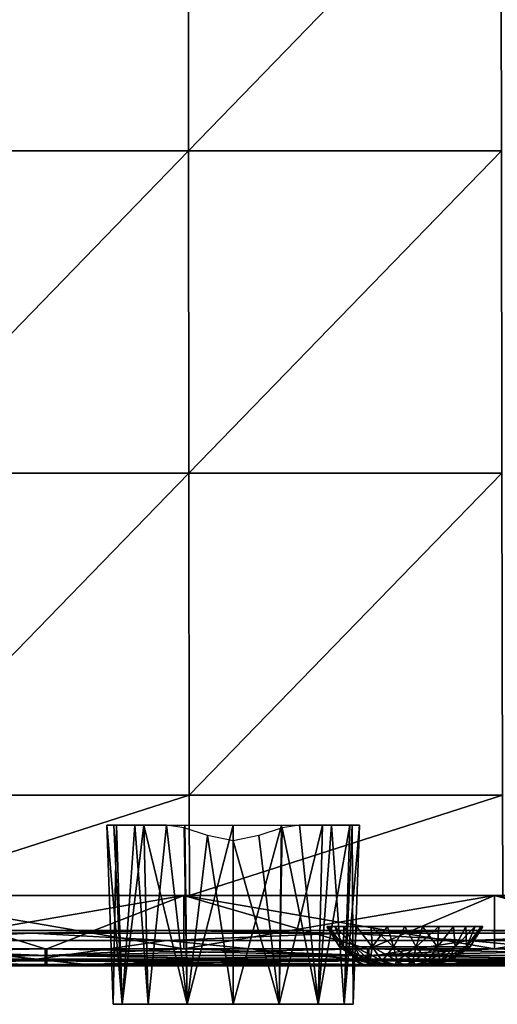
# Model space of a CAD drawing. Header units: millimetres. Extents: x -125 to 125, y -4 to 53.
# Tile 85 of 166: x 13 to 27, y -3 to 25. Entities that reach past the tile are written whole.
import ezdxf

# ---------------------------------------------------------------- set-up
doc = ezdxf.new("R2010")
doc.units = ezdxf.units.MM
doc.header["$LTSCALE"] = 65.185185
for name, color, linetype in [('1', 7, 'CONTINUOUS'), ('100', 7, 'CONTINUOUS'), ('102', 7, 'CONTINUOUS'), ('108', 7, 'CONTINUOUS'), ('112', 7, 'CONTINUOUS'), ('173', 7, 'CONTINUOUS'), ('203', 7, 'CONTINUOUS'), ('205', 7, 'CONTINUOUS'), ('4', 7, 'CONTINUOUS'), ('56', 7, 'CONTINUOUS'), ('59', 7, 'CONTINUOUS'), ('63', 7, 'CONTINUOUS'), ('64', 7, 'CONTINUOUS'), ('65', 7, 'CONTINUOUS'), ('84', 7, 'CONTINUOUS'), ('88', 7, 'CONTINUOUS'), ('92', 7, 'CONTINUOUS'), ('96', 7, 'CONTINUOUS')]:
    doc.layers.add(name, color=color, linetype=linetype)

msp = doc.modelspace()

# ---------------------------------------------------------------- linework, layer by layer
at = {"layer": '1', "color": 7, "linetype": 'CONTINUOUS'}
for points in [[(13.79, -2, -49.334), (7.567, -2, -47.338), (12.721, -2, -49.334), (13.79, -2, -49.334)], [(15.195, -2, -47.344), (7.567, -2, -47.338), (13.79, -2, -49.334), (15.195, -2, -47.344)], [(7.669, -2, 47.338), (15.287, -2, 47.344), (12.721, -2, 49.334), (7.669, -2, 47.338)], [(12.721, -2, 49.334), (15.287, -2, 47.344), (13.75, -2, 49.334), (12.721, -2, 49.334)], [(13.75, -2, 49.334), (15.287, -2, 47.344), (21.202, -2, 49.334), (13.75, -2, 49.334)], [(21.202, -2, -49.334), (15.195, -2, -47.344), (13.79, -2, -49.334), (21.202, -2, -49.334)], [(22.837, -2, -47.355), (15.195, -2, -47.344), (21.202, -2, -49.334), (22.837, -2, -47.355)], [(15.287, -2, 47.344), (22.907, -2, 47.355), (21.202, -2, 49.334), (15.287, -2, 47.344)], [(21.202, -2, 49.334), (22.907, -2, 47.355), (22.93, -2, 49.334), (21.202, -2, 49.334)], [(22.969, -2, -49.334), (22.837, -2, -47.355), (21.202, -2, -49.334), (22.969, -2, -49.334)], [(30.488, -2, -47.371), (22.837, -2, -47.355), (29.682, -2, -49.334), (30.488, -2, -47.371)], [(29.682, -2, -49.334), (22.837, -2, -47.355), (22.969, -2, -49.334), (29.682, -2, -49.334)], [(22.907, -2, 47.355), (30.528, -2, 47.371), (22.93, -2, 49.334), (22.907, -2, 47.355)], [(22.93, -2, 49.334), (30.528, -2, 47.371), (29.682, -2, 49.334), (22.93, -2, 49.334)]]:
    msp.add_3dface(points, dxfattribs=at)
at = {"layer": '100', "color": 7, "linetype": 'CONTINUOUS'}
for points in [[(13.506, -1.815, 46.397), (4.502, -1.815, 46.391), (8.6, -1.286, 45.589), (13.506, -1.815, 46.397)], [(17.2, -1.286, 45.597), (13.506, -1.815, 46.397), (8.6, -1.286, 45.589), (17.2, -1.286, 45.597)], [(22.51, -1.815, 46.41), (13.506, -1.815, 46.397), (17.2, -1.286, 45.597), (22.51, -1.815, 46.41)], [(25.799, -1.286, 45.611), (22.51, -1.815, 46.41), (17.2, -1.286, 45.597), (25.799, -1.286, 45.611)], [(31.514, -1.815, 46.428), (22.51, -1.815, 46.41), (25.799, -1.286, 45.611), (31.514, -1.815, 46.428)], [(34.399, -1.286, 45.63), (31.514, -1.815, 46.428), (25.799, -1.286, 45.611), (34.399, -1.286, 45.63)], [(13.506, -1.815, 46.397), (7.669, -2, 47.338), (4.502, -1.815, 46.391), (13.506, -1.815, 46.397)], [(15.287, -2, 47.344), (7.669, -2, 47.338), (13.506, -1.815, 46.397), (15.287, -2, 47.344)], [(22.51, -1.815, 46.41), (15.287, -2, 47.344), (13.506, -1.815, 46.397), (22.51, -1.815, 46.41)], [(22.907, -2, 47.355), (15.287, -2, 47.344), (22.51, -1.815, 46.41), (22.907, -2, 47.355)], [(31.514, -1.815, 46.428), (22.907, -2, 47.355), (22.51, -1.815, 46.41), (31.514, -1.815, 46.428)], [(30.528, -2, 47.371), (22.907, -2, 47.355), (31.514, -1.815, 46.428), (30.528, -2, 47.371)]]:
    msp.add_3dface(points, dxfattribs=at)
at = {"layer": '102', "color": 7, "linetype": 'CONTINUOUS'}
for points in [[(4.502, -1.815, -46.391), (13.506, -1.815, -46.397), (8.6, -1.286, -45.589), (4.502, -1.815, -46.391)], [(8.6, -1.286, -45.589), (13.506, -1.815, -46.397), (17.2, -1.286, -45.597), (8.6, -1.286, -45.589)], [(13.506, -1.815, -46.397), (22.51, -1.815, -46.41), (17.2, -1.286, -45.597), (13.506, -1.815, -46.397)], [(17.2, -1.286, -45.597), (22.51, -1.815, -46.41), (25.799, -1.286, -45.611), (17.2, -1.286, -45.597)], [(22.51, -1.815, -46.41), (31.514, -1.815, -46.428), (25.799, -1.286, -45.611), (22.51, -1.815, -46.41)], [(25.799, -1.286, -45.611), (31.514, -1.815, -46.428), (34.399, -1.286, -45.63), (25.799, -1.286, -45.611)], [(4.502, -1.815, -46.391), (7.567, -2, -47.338), (13.506, -1.815, -46.397), (4.502, -1.815, -46.391)], [(7.567, -2, -47.338), (15.195, -2, -47.344), (13.506, -1.815, -46.397), (7.567, -2, -47.338)], [(13.506, -1.815, -46.397), (15.195, -2, -47.344), (22.51, -1.815, -46.41), (13.506, -1.815, -46.397)], [(15.195, -2, -47.344), (22.837, -2, -47.355), (22.51, -1.815, -46.41), (15.195, -2, -47.344)], [(22.837, -2, -47.355), (30.488, -2, -47.371), (22.51, -1.815, -46.41), (22.837, -2, -47.355)], [(22.51, -1.815, -46.41), (30.488, -2, -47.371), (31.514, -1.815, -46.428), (22.51, -1.815, -46.41)]]:
    msp.add_3dface(points, dxfattribs=at)
at = {"layer": '108', "color": 7, "linetype": 'CONTINUOUS'}
for points in [[(8.6, -1, -44.889), (4.459, -1.074, -45.265), (13.378, -1.074, -45.271), (8.6, -1, -44.889)], [(4.459, -1.074, -45.265), (8.6, -1.286, -45.589), (13.378, -1.074, -45.271), (4.459, -1.074, -45.265)], [(17.2, -1, -44.897), (8.6, -1, -44.889), (13.378, -1.074, -45.271), (17.2, -1, -44.897)], [(8.6, -1.286, -45.589), (17.2, -1.286, -45.597), (13.378, -1.074, -45.271), (8.6, -1.286, -45.589)], [(17.2, -1, -44.897), (13.378, -1.074, -45.271), (22.296, -1.074, -45.283), (17.2, -1, -44.897)], [(13.378, -1.074, -45.271), (17.2, -1.286, -45.597), (22.296, -1.074, -45.283), (13.378, -1.074, -45.271)], [(25.801, -1, -44.911), (17.2, -1, -44.897), (22.296, -1.074, -45.283), (25.801, -1, -44.911)], [(17.2, -1.286, -45.597), (25.799, -1.286, -45.611), (22.296, -1.074, -45.283), (17.2, -1.286, -45.597)], [(25.801, -1, -44.911), (22.296, -1.074, -45.283), (31.215, -1.074, -45.301), (25.801, -1, -44.911)], [(22.296, -1.074, -45.283), (25.799, -1.286, -45.611), (31.215, -1.074, -45.301), (22.296, -1.074, -45.283)], [(25.799, -1.286, -45.611), (34.399, -1.286, -45.63), (31.215, -1.074, -45.301), (25.799, -1.286, -45.611)], [(34.401, -1, -44.931), (25.801, -1, -44.911), (31.215, -1.074, -45.301), (34.401, -1, -44.931)]]:
    msp.add_3dface(points, dxfattribs=at)
at = {"layer": '112', "color": 7, "linetype": 'CONTINUOUS'}
for points in [[(8.6, -1, 44.889), (13.378, -1.074, 45.271), (4.459, -1.074, 45.265), (8.6, -1, 44.889)], [(13.378, -1.074, 45.271), (8.6, -1.286, 45.589), (4.459, -1.074, 45.265), (13.378, -1.074, 45.271)], [(8.6, -1, 44.889), (17.2, -1, 44.897), (13.378, -1.074, 45.271), (8.6, -1, 44.889)], [(17.2, -1.286, 45.597), (8.6, -1.286, 45.589), (13.378, -1.074, 45.271), (17.2, -1.286, 45.597)], [(17.2, -1, 44.897), (22.296, -1.074, 45.283), (13.378, -1.074, 45.271), (17.2, -1, 44.897)], [(22.296, -1.074, 45.283), (17.2, -1.286, 45.597), (13.378, -1.074, 45.271), (22.296, -1.074, 45.283)], [(17.2, -1, 44.897), (25.801, -1, 44.911), (22.296, -1.074, 45.283), (17.2, -1, 44.897)], [(25.799, -1.286, 45.611), (17.2, -1.286, 45.597), (22.296, -1.074, 45.283), (25.799, -1.286, 45.611)], [(25.801, -1, 44.911), (31.215, -1.074, 45.301), (22.296, -1.074, 45.283), (25.801, -1, 44.911)], [(31.215, -1.074, 45.301), (25.799, -1.286, 45.611), (22.296, -1.074, 45.283), (31.215, -1.074, 45.301)], [(34.399, -1.286, 45.63), (25.799, -1.286, 45.611), (31.215, -1.074, 45.301), (34.399, -1.286, 45.63)], [(25.801, -1, 44.911), (34.401, -1, 44.931), (31.215, -1.074, 45.301), (25.801, -1, 44.911)]]:
    msp.add_3dface(points, dxfattribs=at)
at = {"layer": '173', "color": 7, "linetype": 'CONTINUOUS'}
for points in [[(15.681, -3.1, 19.782), (22.265, -3.1, 21.091), (15.942, -3.1, 21.091), (15.681, -3.1, 19.782)], [(15.681, -3.1, 19.782), (22.525, -3.1, 19.782), (22.265, -3.1, 21.091), (15.681, -3.1, 19.782)], [(15.681, -3.1, 19.782), (15.942, -3.1, 18.472), (22.525, -3.1, 19.782), (15.681, -3.1, 19.782)], [(15.942, -3.1, 18.472), (16.683, -3.1, 17.362), (22.265, -3.1, 18.472), (15.942, -3.1, 18.472)], [(15.942, -3.1, 18.472), (22.265, -3.1, 18.472), (22.525, -3.1, 19.782), (15.942, -3.1, 18.472)], [(22.265, -3.1, 21.091), (21.523, -3.1, 22.201), (15.942, -3.1, 21.091), (22.265, -3.1, 21.091)], [(21.523, -3.1, 22.201), (16.683, -3.1, 22.201), (15.942, -3.1, 21.091), (21.523, -3.1, 22.201)], [(16.683, -3.1, 17.362), (17.794, -3.1, 16.62), (21.523, -3.1, 17.362), (16.683, -3.1, 17.362)], [(16.683, -3.1, 17.362), (21.523, -3.1, 17.362), (22.265, -3.1, 18.472), (16.683, -3.1, 17.362)], [(21.523, -3.1, 22.201), (20.413, -3.1, 22.943), (16.683, -3.1, 22.201), (21.523, -3.1, 22.201)], [(20.413, -3.1, 22.943), (17.794, -3.1, 22.943), (16.683, -3.1, 22.201), (20.413, -3.1, 22.943)], [(17.794, -3.1, 16.62), (19.103, -3.1, 16.36), (20.413, -3.1, 16.62), (17.794, -3.1, 16.62)], [(20.413, -3.1, 22.943), (19.103, -3.1, 23.204), (17.794, -3.1, 22.943), (20.413, -3.1, 22.943)], [(17.794, -3.1, 16.62), (20.413, -3.1, 16.62), (21.523, -3.1, 17.362), (17.794, -3.1, 16.62)]]:
    msp.add_3dface(points, dxfattribs=at)
at = {"layer": '203', "color": 7, "linetype": 'CONTINUOUS'}
for points in [[(17.819, 30.395, 49.735), (8.91, 30.395, 49.735), (8.915, 21.215, 49.815), (17.819, 30.395, 49.735)], [(17.819, 30.395, 49.735), (8.915, 21.215, 49.815), (17.831, 21.215, 49.815), (17.819, 30.395, 49.735)], [(26.729, 30.395, 49.735), (17.819, 30.395, 49.735), (17.831, 21.215, 49.815), (26.729, 30.395, 49.735)], [(26.729, 30.395, 49.735), (17.831, 21.215, 49.815), (26.746, 21.215, 49.815), (26.729, 30.395, 49.735)], [(8.915, 21.215, 49.815), (8.921, 12.036, 49.895), (17.831, 21.215, 49.815), (8.915, 21.215, 49.815)], [(8.921, 12.036, 49.895), (17.842, 12.036, 49.895), (17.831, 21.215, 49.815), (8.921, 12.036, 49.895)], [(17.831, 21.215, 49.815), (17.842, 12.036, 49.895), (26.746, 21.215, 49.815), (17.831, 21.215, 49.815)], [(17.842, 12.036, 49.895), (26.763, 12.036, 49.895), (26.746, 21.215, 49.815), (17.842, 12.036, 49.895)], [(8.921, 12.036, 49.895), (8.927, 2.856, 49.975), (17.842, 12.036, 49.895), (8.921, 12.036, 49.895)], [(8.927, 2.856, 49.975), (17.854, 2.856, 49.975), (17.842, 12.036, 49.895), (8.927, 2.856, 49.975)], [(17.842, 12.036, 49.895), (17.854, 2.856, 49.975), (26.763, 12.036, 49.895), (17.842, 12.036, 49.895)], [(17.854, 2.856, 49.975), (26.78, 2.856, 49.975), (26.763, 12.036, 49.895), (17.854, 2.856, 49.975)], [(8.927, 2.856, 49.975), (8.929, 0, 50), (17.854, 2.856, 49.975), (8.927, 2.856, 49.975)], [(8.929, 0, 50), (17.857, 0, 50), (17.854, 2.856, 49.975), (8.929, 0, 50)], [(17.854, 2.856, 49.975), (17.857, 0, 50), (26.78, 2.856, 49.975), (17.854, 2.856, 49.975)], [(17.857, 0, 50), (26.786, 0, 50), (26.78, 2.856, 49.975), (17.857, 0, 50)]]:
    msp.add_3dface(points, dxfattribs=at)
at = {"layer": '205', "color": 7, "linetype": 'CONTINUOUS'}
for points in [[(8.91, 30.395, -49.735), (17.819, 30.395, -49.735), (8.915, 21.215, -49.815), (8.91, 30.395, -49.735)], [(17.819, 30.395, -49.735), (17.831, 21.215, -49.815), (8.915, 21.215, -49.815), (17.819, 30.395, -49.735)], [(17.819, 30.395, -49.735), (26.729, 30.395, -49.735), (17.831, 21.215, -49.815), (17.819, 30.395, -49.735)], [(26.729, 30.395, -49.735), (26.746, 21.215, -49.815), (17.831, 21.215, -49.815), (26.729, 30.395, -49.735)], [(17.831, 21.215, -49.815), (8.921, 12.036, -49.895), (8.915, 21.215, -49.815), (17.831, 21.215, -49.815)], [(17.842, 12.036, -49.895), (8.921, 12.036, -49.895), (17.831, 21.215, -49.815), (17.842, 12.036, -49.895)], [(26.746, 21.215, -49.815), (17.842, 12.036, -49.895), (17.831, 21.215, -49.815), (26.746, 21.215, -49.815)], [(26.763, 12.036, -49.895), (17.842, 12.036, -49.895), (26.746, 21.215, -49.815), (26.763, 12.036, -49.895)], [(17.842, 12.036, -49.895), (8.927, 2.856, -49.975), (8.921, 12.036, -49.895), (17.842, 12.036, -49.895)], [(17.854, 2.856, -49.975), (8.927, 2.856, -49.975), (17.842, 12.036, -49.895), (17.854, 2.856, -49.975)], [(26.763, 12.036, -49.895), (17.854, 2.856, -49.975), (17.842, 12.036, -49.895), (26.763, 12.036, -49.895)], [(26.78, 2.856, -49.975), (17.854, 2.856, -49.975), (26.763, 12.036, -49.895), (26.78, 2.856, -49.975)], [(17.854, 2.856, -49.975), (8.929, 0, -50), (8.927, 2.856, -49.975), (17.854, 2.856, -49.975)], [(17.857, 0, -50), (8.929, 0, -50), (17.854, 2.856, -49.975), (17.857, 0, -50)], [(26.78, 2.856, -49.975), (17.857, 0, -50), (17.854, 2.856, -49.975), (26.78, 2.856, -49.975)], [(26.786, 0, -50), (17.857, 0, -50), (26.78, 2.856, -49.975), (26.786, 0, -50)]]:
    msp.add_3dface(points, dxfattribs=at)
at = {"layer": '4', "color": 7, "linetype": 'CONTINUOUS'}
for points in [[(4.44, -1, 0.459), (4.441, -1, -8.721), (13.321, -1, 0.459), (4.44, -1, 0.459)], [(4.44, -1, 0.459), (13.321, -1, 0.459), (4.441, -1, 9.638), (4.44, -1, 0.459)], [(4.441, -1, -8.721), (4.443, -1, -17.901), (13.323, -1, -8.721), (4.441, -1, -8.721)], [(4.441, -1, -8.721), (13.323, -1, -8.721), (13.321, -1, 0.459), (4.441, -1, -8.721)], [(4.441, -1, 9.638), (13.323, -1, 9.638), (4.444, -1, 18.818), (4.441, -1, 9.638)], [(4.441, -1, 9.638), (13.321, -1, 0.459), (13.323, -1, 9.638), (4.441, -1, 9.638)], [(4.443, -1, -17.901), (13.33, -1, -17.901), (13.323, -1, -8.721), (4.443, -1, -17.901)], [(4.443, -1, -17.901), (4.447, -1, -27.081), (13.33, -1, -17.901), (4.443, -1, -17.901)], [(4.444, -1, 18.818), (13.331, -1, 18.818), (4.448, -1, 27.998), (4.444, -1, 18.818)], [(4.444, -1, 18.818), (13.323, -1, 9.638), (13.331, -1, 18.818), (4.444, -1, 18.818)], [(4.447, -1, -27.081), (4.452, -1, -36.261), (13.341, -1, -27.081), (4.447, -1, -27.081)], [(4.447, -1, -27.081), (13.341, -1, -27.081), (13.33, -1, -17.901), (4.447, -1, -27.081)], [(4.448, -1, 27.998), (13.331, -1, 18.818), (13.343, -1, 27.998), (4.448, -1, 27.998)], [(4.448, -1, 27.998), (13.343, -1, 27.998), (4.453, -1, 37.178), (4.448, -1, 27.998)], [(4.452, -1, -36.261), (13.357, -1, -36.261), (13.341, -1, -27.081), (4.452, -1, -36.261)], [(4.452, -1, -36.261), (8.6, -1, -44.889), (13.357, -1, -36.261), (4.452, -1, -36.261)], [(4.453, -1, 37.178), (13.359, -1, 37.178), (8.6, -1, 44.889), (4.453, -1, 37.178)], [(4.453, -1, 37.178), (13.343, -1, 27.998), (13.359, -1, 37.178), (4.453, -1, 37.178)], [(8.6, -1, -44.889), (17.2, -1, -44.897), (13.357, -1, -36.261), (8.6, -1, -44.889)], [(8.6, -1, 44.889), (13.359, -1, 37.178), (17.2, -1, 44.897), (8.6, -1, 44.889)], [(13.321, -1, 0.459), (13.323, -1, -8.721), (22.201, -1, 0.459), (13.321, -1, 0.459)], [(13.321, -1, 0.459), (22.201, -1, 0.459), (13.323, -1, 9.638), (13.321, -1, 0.459)], [(13.323, -1, -8.721), (13.33, -1, -17.901), (22.205, -1, -8.721), (13.323, -1, -8.721)], [(13.323, -1, -8.721), (22.205, -1, -8.721), (22.201, -1, 0.459), (13.323, -1, -8.721)], [(13.323, -1, 9.638), (22.206, -1, 9.638), (13.331, -1, 18.818), (13.323, -1, 9.638)], [(13.323, -1, 9.638), (22.201, -1, 0.459), (22.206, -1, 9.638), (13.323, -1, 9.638)], [(13.33, -1, -17.901), (22.216, -1, -17.901), (22.205, -1, -8.721), (13.33, -1, -17.901)], [(13.33, -1, -17.901), (13.341, -1, -27.081), (22.216, -1, -17.901), (13.33, -1, -17.901)], [(13.331, -1, 18.818), (22.218, -1, 18.818), (13.343, -1, 27.998), (13.331, -1, 18.818)], [(13.331, -1, 18.818), (22.206, -1, 9.638), (22.218, -1, 18.818), (13.331, -1, 18.818)], [(13.341, -1, -27.081), (13.357, -1, -36.261), (22.235, -1, -27.081), (13.341, -1, -27.081)], [(13.341, -1, -27.081), (22.235, -1, -27.081), (22.216, -1, -17.901), (13.341, -1, -27.081)], [(13.343, -1, 27.998), (22.218, -1, 18.818), (22.238, -1, 27.998), (13.343, -1, 27.998)], [(13.343, -1, 27.998), (22.238, -1, 27.998), (13.359, -1, 37.178), (13.343, -1, 27.998)], [(13.357, -1, -36.261), (22.262, -1, -36.261), (22.235, -1, -27.081), (13.357, -1, -36.261)], [(13.357, -1, -36.261), (17.2, -1, -44.897), (22.262, -1, -36.261), (13.357, -1, -36.261)], [(13.359, -1, 37.178), (22.265, -1, 37.178), (17.2, -1, 44.897), (13.359, -1, 37.178)], [(13.359, -1, 37.178), (22.238, -1, 27.998), (22.265, -1, 37.178), (13.359, -1, 37.178)], [(17.2, -1, -44.897), (25.801, -1, -44.911), (22.262, -1, -36.261), (17.2, -1, -44.897)], [(17.2, -1, 44.897), (22.265, -1, 37.178), (25.801, -1, 44.911), (17.2, -1, 44.897)], [(22.201, -1, 0.459), (22.205, -1, -8.721), (31.082, -1, 0.459), (22.201, -1, 0.459)], [(22.201, -1, 0.459), (31.082, -1, 0.459), (22.206, -1, 9.638), (22.201, -1, 0.459)], [(22.205, -1, -8.721), (22.216, -1, -17.901), (31.087, -1, -8.721), (22.205, -1, -8.721)], [(22.205, -1, -8.721), (31.087, -1, -8.721), (31.082, -1, 0.459), (22.205, -1, -8.721)], [(22.206, -1, 9.638), (31.088, -1, 9.638), (22.218, -1, 18.818), (22.206, -1, 9.638)], [(22.206, -1, 9.638), (31.082, -1, 0.459), (31.088, -1, 9.638), (22.206, -1, 9.638)], [(22.216, -1, -17.901), (31.102, -1, -17.901), (31.087, -1, -8.721), (22.216, -1, -17.901)], [(22.216, -1, -17.901), (22.235, -1, -27.081), (31.102, -1, -17.901), (22.216, -1, -17.901)], [(22.218, -1, 18.818), (31.105, -1, 18.818), (22.238, -1, 27.998), (22.218, -1, 18.818)], [(22.218, -1, 18.818), (31.088, -1, 9.638), (31.105, -1, 18.818), (22.218, -1, 18.818)], [(22.235, -1, -27.081), (22.262, -1, -36.261), (31.129, -1, -27.081), (22.235, -1, -27.081)], [(22.235, -1, -27.081), (31.129, -1, -27.081), (31.102, -1, -17.901), (22.235, -1, -27.081)], [(22.238, -1, 27.998), (31.105, -1, 18.818), (31.133, -1, 27.998), (22.238, -1, 27.998)], [(22.238, -1, 27.998), (31.133, -1, 27.998), (22.265, -1, 37.178), (22.238, -1, 27.998)], [(22.262, -1, -36.261), (31.167, -1, -36.261), (31.129, -1, -27.081), (22.262, -1, -36.261)], [(22.262, -1, -36.261), (25.801, -1, -44.911), (31.167, -1, -36.261), (22.262, -1, -36.261)], [(22.265, -1, 37.178), (31.172, -1, 37.178), (25.801, -1, 44.911), (22.265, -1, 37.178)], [(22.265, -1, 37.178), (31.133, -1, 27.998), (31.172, -1, 37.178), (22.265, -1, 37.178)], [(25.801, -1, -44.911), (34.401, -1, -44.931), (31.167, -1, -36.261), (25.801, -1, -44.911)], [(25.801, -1, 44.911), (31.172, -1, 37.178), (34.401, -1, 44.931), (25.801, -1, 44.911)]]:
    msp.add_3dface(points, dxfattribs=at)
at = {"layer": '56', "color": 7, "linetype": 'CONTINUOUS'}
for points in [[(15.503, 2, 19.782), (15.777, 2, 18.404), (15.681, -3.1, 19.782), (15.503, 2, 19.782)], [(15.681, -3.1, 19.782), (15.777, 2, 18.404), (15.942, -3.1, 18.472), (15.681, -3.1, 19.782)], [(15.777, 2, 18.404), (16.558, 2, 17.236), (15.942, -3.1, 18.472), (15.777, 2, 18.404)], [(15.942, -3.1, 18.472), (16.558, 2, 17.236), (16.683, -3.1, 17.362), (15.942, -3.1, 18.472)], [(16.683, -3.1, 17.362), (16.558, 2, 17.236), (17.794, -3.1, 16.62), (16.683, -3.1, 17.362)], [(16.558, 2, 17.236), (17.725, 2, 16.456), (17.794, -3.1, 16.62), (16.558, 2, 17.236)], [(17.725, 2, 16.456), (19.103, 2, 16.182), (17.794, -3.1, 16.62), (17.725, 2, 16.456)], [(17.794, -3.1, 16.62), (19.103, 2, 16.182), (19.103, -3.1, 16.36), (17.794, -3.1, 16.62)], [(19.103, 2, 16.182), (20.481, 2, 16.456), (19.103, -3.1, 16.36), (19.103, 2, 16.182)], [(19.103, -3.1, 16.36), (20.481, 2, 16.456), (20.413, -3.1, 16.62), (19.103, -3.1, 16.36)], [(20.481, 2, 16.456), (21.649, 2, 17.236), (20.413, -3.1, 16.62), (20.481, 2, 16.456)], [(20.413, -3.1, 16.62), (21.649, 2, 17.236), (21.523, -3.1, 17.362), (20.413, -3.1, 16.62)], [(21.649, 2, 17.236), (22.429, 2, 18.404), (21.523, -3.1, 17.362), (21.649, 2, 17.236)], [(21.523, -3.1, 17.362), (22.429, 2, 18.404), (22.265, -3.1, 18.472), (21.523, -3.1, 17.362)], [(22.429, 2, 18.404), (22.703, 2, 19.782), (22.265, -3.1, 18.472), (22.429, 2, 18.404)], [(22.265, -3.1, 18.472), (22.703, 2, 19.782), (22.525, -3.1, 19.782), (22.265, -3.1, 18.472)]]:
    msp.add_3dface(points, dxfattribs=at)
at = {"layer": '59', "color": 7, "linetype": 'CONTINUOUS'}
for points in [[(15.503, 2, 19.782), (15.681, -3.1, 19.782), (15.942, -3.1, 21.091), (15.503, 2, 19.782)], [(15.503, 2, 19.782), (15.942, -3.1, 21.091), (15.708, 2, 20.979), (15.503, 2, 19.782)], [(15.708, 2, 20.979), (15.942, -3.1, 21.091), (16.299, 2, 22.039), (15.708, 2, 20.979)], [(15.942, -3.1, 21.091), (16.683, -3.1, 22.201), (16.299, 2, 22.039), (15.942, -3.1, 21.091)], [(16.299, 2, 22.039), (16.683, -3.1, 22.201), (17.209, 2, 22.843), (16.299, 2, 22.039)], [(16.683, -3.1, 22.201), (17.794, -3.1, 22.943), (17.209, 2, 22.843), (16.683, -3.1, 22.201)], [(17.209, 2, 22.843), (17.794, -3.1, 22.943), (17.71, 1.93, 23.099), (17.209, 2, 22.843)], [(20.997, 2, 22.843), (20.497, 1.93, 23.099), (21.523, -3.1, 22.201), (20.997, 2, 22.843)], [(21.907, 2, 22.039), (20.997, 2, 22.843), (21.523, -3.1, 22.201), (21.907, 2, 22.039)], [(22.265, -3.1, 21.091), (21.907, 2, 22.039), (21.523, -3.1, 22.201), (22.265, -3.1, 21.091)], [(22.498, 2, 20.979), (21.907, 2, 22.039), (22.265, -3.1, 21.091), (22.498, 2, 20.979)], [(22.525, -3.1, 19.782), (22.498, 2, 20.979), (22.265, -3.1, 21.091), (22.525, -3.1, 19.782)], [(22.525, -3.1, 19.782), (22.703, 2, 19.782), (22.498, 2, 20.979), (22.525, -3.1, 19.782)], [(17.71, 1.93, 23.099), (17.794, -3.1, 22.943), (18.371, 1.711, 23.296), (17.71, 1.93, 23.099)], [(17.794, -3.1, 22.943), (19.103, -3.1, 23.204), (18.371, 1.711, 23.296), (17.794, -3.1, 22.943)], [(18.371, 1.711, 23.296), (19.103, -3.1, 23.204), (19.103, 1.561, 23.367), (18.371, 1.711, 23.296)], [(20.413, -3.1, 22.943), (19.835, 1.711, 23.296), (19.103, 1.561, 23.367), (20.413, -3.1, 22.943)], [(20.497, 1.93, 23.099), (19.835, 1.711, 23.296), (20.413, -3.1, 22.943), (20.497, 1.93, 23.099)], [(21.523, -3.1, 22.201), (20.497, 1.93, 23.099), (20.413, -3.1, 22.943), (21.523, -3.1, 22.201)], [(19.103, -3.1, 23.204), (20.413, -3.1, 22.943), (19.103, 1.561, 23.367), (19.103, -3.1, 23.204)]]:
    msp.add_3dface(points, dxfattribs=at)
at = {"layer": '63', "color": 7, "linetype": 'CONTINUOUS'}
for points in [[(23.396, -2, 0.162), (23.374, -2), (24.604, -2, 0.162), (23.396, -2, 0.162)], [(23.374, -2), (24.626, -2), (24.604, -2, 0.162), (23.374, -2)], [(23.396, -2, -0.162), (24.626, -2), (23.374, -2), (23.396, -2, -0.162)], [(24.542, -2, 0.313), (23.396, -2, 0.162), (24.604, -2, 0.162), (24.542, -2, 0.313)], [(23.458, -2, 0.313), (23.396, -2, 0.162), (24.542, -2, 0.313), (23.458, -2, 0.313)], [(23.458, -2, -0.313), (24.604, -2, -0.162), (23.396, -2, -0.162), (23.458, -2, -0.313)], [(24.604, -2, -0.162), (24.626, -2), (23.396, -2, -0.162), (24.604, -2, -0.162)], [(23.558, -2, 0.442), (23.458, -2, 0.313), (24.442, -2, 0.442), (23.558, -2, 0.442)], [(24.442, -2, 0.442), (23.458, -2, 0.313), (24.542, -2, 0.313), (24.442, -2, 0.442)], [(24.542, -2, -0.313), (24.604, -2, -0.162), (23.458, -2, -0.313), (24.542, -2, -0.313)], [(23.558, -2, -0.442), (24.542, -2, -0.313), (23.458, -2, -0.313), (23.558, -2, -0.442)], [(23.687, -2, -0.542), (24.442, -2, -0.442), (23.558, -2, -0.442), (23.687, -2, -0.542)], [(23.687, -2, 0.542), (23.558, -2, 0.442), (24.313, -2, 0.542), (23.687, -2, 0.542)], [(24.313, -2, 0.542), (23.558, -2, 0.442), (24.442, -2, 0.442), (24.313, -2, 0.542)], [(24.442, -2, -0.442), (24.542, -2, -0.313), (23.558, -2, -0.442), (24.442, -2, -0.442)], [(23.838, -2, -0.604), (24.313, -2, -0.542), (23.687, -2, -0.542), (23.838, -2, -0.604)], [(23.838, -2, 0.604), (23.687, -2, 0.542), (24.162, -2, 0.604), (23.838, -2, 0.604)], [(24.162, -2, 0.604), (23.687, -2, 0.542), (24.313, -2, 0.542), (24.162, -2, 0.604)], [(24.313, -2, -0.542), (24.442, -2, -0.442), (23.687, -2, -0.542), (24.313, -2, -0.542)], [(24, -2, -0.626), (24.162, -2, -0.604), (23.838, -2, -0.604), (24, -2, -0.626)], [(24.162, -2, -0.604), (24.313, -2, -0.542), (23.838, -2, -0.604), (24.162, -2, -0.604)], [(24, -2, 0.626), (23.838, -2, 0.604), (24.162, -2, 0.604), (24, -2, 0.626)]]:
    msp.add_3dface(points, dxfattribs=at)
at = {"layer": '64', "color": 7, "linetype": 'CONTINUOUS'}
for points in [[(22.138, -1.467), (22.25, -1.467, 0.637), (21.777, -0.881), (22.138, -1.467)], [(21.777, -0.881), (22.25, -1.467, 0.637), (21.833, -0.881, 0.495), (21.777, -0.881)], [(21.833, -0.881, 0.495), (22.25, -1.467, 0.637), (21.997, -0.881, 0.965), (21.833, -0.881, 0.495)], [(21.997, -0.881, 0.965), (22.574, -1.467, 1.197), (22.262, -0.881, 1.386), (21.997, -0.881, 0.965)], [(22.25, -1.467, 0.637), (22.574, -1.467, 1.197), (21.997, -0.881, 0.965), (22.25, -1.467, 0.637)], [(22.262, -0.881, 1.386), (22.574, -1.467, 1.197), (22.614, -0.881, 1.738), (22.262, -0.881, 1.386)], [(22.574, -1.467, 1.197), (23.069, -1.467, 1.613), (22.614, -0.881, 1.738), (22.574, -1.467, 1.197)], [(22.614, -0.881, 1.738), (23.069, -1.467, 1.613), (23.035, -0.881, 2.003), (22.614, -0.881, 1.738)], [(23.069, -1.467, 1.613), (23.677, -1.467, 1.834), (23.035, -0.881, 2.003), (23.069, -1.467, 1.613)], [(23.035, -0.881, 2.003), (23.677, -1.467, 1.834), (23.505, -0.881, 2.167), (23.035, -0.881, 2.003)], [(23.505, -0.881, 2.167), (23.677, -1.467, 1.834), (24, -0.881, 2.223), (23.505, -0.881, 2.167)], [(23.677, -1.467, 1.834), (24.323, -1.467, 1.834), (24, -0.881, 2.223), (23.677, -1.467, 1.834)], [(24, -0.881, 2.223), (24.323, -1.467, 1.834), (24.495, -0.881, 2.167), (24, -0.881, 2.223)], [(24.323, -1.467, 1.834), (24.931, -1.467, 1.613), (24.495, -0.881, 2.167), (24.323, -1.467, 1.834)], [(24.495, -0.881, 2.167), (24.931, -1.467, 1.613), (24.965, -0.881, 2.003), (24.495, -0.881, 2.167)], [(24.931, -1.467, 1.613), (25.426, -1.467, 1.197), (25.386, -0.881, 1.738), (24.931, -1.467, 1.613)], [(24.965, -0.881, 2.003), (24.931, -1.467, 1.613), (25.386, -0.881, 1.738), (24.965, -0.881, 2.003)], [(25.386, -0.881, 1.738), (25.426, -1.467, 1.197), (25.738, -0.881, 1.386), (25.386, -0.881, 1.738)], [(25.426, -1.467, 1.197), (25.75, -1.467, 0.637), (25.738, -0.881, 1.386), (25.426, -1.467, 1.197)], [(25.738, -0.881, 1.386), (25.75, -1.467, 0.637), (26.003, -0.881, 0.965), (25.738, -0.881, 1.386)], [(26.003, -0.881, 0.965), (25.75, -1.467, 0.637), (26.167, -0.881, 0.495), (26.003, -0.881, 0.965)], [(25.75, -1.467, 0.637), (25.862, -1.467), (26.167, -0.881, 0.495), (25.75, -1.467, 0.637)], [(25.862, -1.467), (26.223, -0.881), (26.167, -0.881, 0.495), (25.862, -1.467)], [(22.702, -1.861), (22.78, -1.861, 0.444), (22.138, -1.467), (22.702, -1.861)], [(22.138, -1.467), (22.78, -1.861, 0.444), (22.25, -1.467, 0.637), (22.138, -1.467)], [(22.78, -1.861, 0.444), (23.005, -1.861, 0.835), (22.25, -1.467, 0.637), (22.78, -1.861, 0.444)], [(22.25, -1.467, 0.637), (23.005, -1.861, 0.835), (22.574, -1.467, 1.197), (22.25, -1.467, 0.637)], [(23.005, -1.861, 0.835), (23.351, -1.861, 1.124), (22.574, -1.467, 1.197), (23.005, -1.861, 0.835)], [(22.574, -1.467, 1.197), (23.351, -1.861, 1.124), (23.069, -1.467, 1.613), (22.574, -1.467, 1.197)], [(23.069, -1.467, 1.613), (23.775, -1.861, 1.279), (23.677, -1.467, 1.834), (23.069, -1.467, 1.613)], [(23.351, -1.861, 1.124), (23.775, -1.861, 1.279), (23.069, -1.467, 1.613), (23.351, -1.861, 1.124)], [(23.677, -1.467, 1.834), (24.225, -1.861, 1.279), (24.323, -1.467, 1.834), (23.677, -1.467, 1.834)], [(23.775, -1.861, 1.279), (24.225, -1.861, 1.279), (23.677, -1.467, 1.834), (23.775, -1.861, 1.279)], [(24.225, -1.861, 1.279), (24.649, -1.861, 1.124), (24.323, -1.467, 1.834), (24.225, -1.861, 1.279)], [(24.323, -1.467, 1.834), (24.649, -1.861, 1.124), (24.931, -1.467, 1.613), (24.323, -1.467, 1.834)], [(24.649, -1.861, 1.124), (24.995, -1.861, 0.835), (24.931, -1.467, 1.613), (24.649, -1.861, 1.124)], [(24.931, -1.467, 1.613), (24.995, -1.861, 0.835), (25.426, -1.467, 1.197), (24.931, -1.467, 1.613)], [(24.995, -1.861, 0.835), (25.22, -1.861, 0.444), (25.426, -1.467, 1.197), (24.995, -1.861, 0.835)], [(25.22, -1.861, 0.444), (25.298, -1.861), (25.75, -1.467, 0.637), (25.22, -1.861, 0.444)], [(25.426, -1.467, 1.197), (25.22, -1.861, 0.444), (25.75, -1.467, 0.637), (25.426, -1.467, 1.197)], [(25.298, -1.861), (25.862, -1.467), (25.75, -1.467, 0.637), (25.298, -1.861)], [(22.702, -1.861), (23.396, -2, 0.162), (22.78, -1.861, 0.444), (22.702, -1.861)], [(23.374, -2), (23.396, -2, 0.162), (22.702, -1.861), (23.374, -2)], [(22.78, -1.861, 0.444), (23.458, -2, 0.313), (23.005, -1.861, 0.835), (22.78, -1.861, 0.444)], [(23.396, -2, 0.162), (23.458, -2, 0.313), (22.78, -1.861, 0.444), (23.396, -2, 0.162)], [(23.005, -1.861, 0.835), (23.687, -2, 0.542), (23.351, -1.861, 1.124), (23.005, -1.861, 0.835)], [(23.558, -2, 0.442), (23.687, -2, 0.542), (23.005, -1.861, 0.835), (23.558, -2, 0.442)], [(23.458, -2, 0.313), (23.558, -2, 0.442), (23.005, -1.861, 0.835), (23.458, -2, 0.313)], [(23.687, -2, 0.542), (23.838, -2, 0.604), (23.351, -1.861, 1.124), (23.687, -2, 0.542)], [(23.351, -1.861, 1.124), (23.838, -2, 0.604), (23.775, -1.861, 1.279), (23.351, -1.861, 1.124)], [(23.838, -2, 0.604), (24, -2, 0.626), (23.775, -1.861, 1.279), (23.838, -2, 0.604)], [(23.775, -1.861, 1.279), (24, -2, 0.626), (24.225, -1.861, 1.279), (23.775, -1.861, 1.279)], [(24, -2, 0.626), (24.162, -2, 0.604), (24.225, -1.861, 1.279), (24, -2, 0.626)], [(24.162, -2, 0.604), (24.313, -2, 0.542), (24.225, -1.861, 1.279), (24.162, -2, 0.604)], [(24.225, -1.861, 1.279), (24.313, -2, 0.542), (24.649, -1.861, 1.124), (24.225, -1.861, 1.279)], [(24.313, -2, 0.542), (24.442, -2, 0.442), (24.649, -1.861, 1.124), (24.313, -2, 0.542)], [(24.649, -1.861, 1.124), (24.442, -2, 0.442), (24.995, -1.861, 0.835), (24.649, -1.861, 1.124)], [(24.442, -2, 0.442), (24.542, -2, 0.313), (24.995, -1.861, 0.835), (24.442, -2, 0.442)], [(24.995, -1.861, 0.835), (24.542, -2, 0.313), (25.22, -1.861, 0.444), (24.995, -1.861, 0.835)], [(24.542, -2, 0.313), (24.604, -2, 0.162), (25.22, -1.861, 0.444), (24.542, -2, 0.313)], [(24.604, -2, 0.162), (24.626, -2), (25.22, -1.861, 0.444), (24.604, -2, 0.162)], [(25.22, -1.861, 0.444), (24.626, -2), (25.298, -1.861), (25.22, -1.861, 0.444)]]:
    msp.add_3dface(points, dxfattribs=at)
at = {"layer": '65', "color": 7, "linetype": 'CONTINUOUS'}
for points in [[(22.138, -1.467), (21.777, -0.881), (21.833, -0.881, -0.495), (22.138, -1.467)], [(22.25, -1.467, -0.637), (22.138, -1.467), (21.833, -0.881, -0.495), (22.25, -1.467, -0.637)], [(21.997, -0.881, -0.965), (22.25, -1.467, -0.637), (21.833, -0.881, -0.495), (21.997, -0.881, -0.965)], [(22.262, -0.881, -1.386), (22.25, -1.467, -0.637), (21.997, -0.881, -0.965), (22.262, -0.881, -1.386)], [(22.574, -1.467, -1.197), (22.25, -1.467, -0.637), (22.262, -0.881, -1.386), (22.574, -1.467, -1.197)], [(22.614, -0.881, -1.738), (22.574, -1.467, -1.197), (22.262, -0.881, -1.386), (22.614, -0.881, -1.738)], [(23.069, -1.467, -1.613), (22.574, -1.467, -1.197), (22.614, -0.881, -1.738), (23.069, -1.467, -1.613)], [(23.035, -0.881, -2.003), (23.069, -1.467, -1.613), (22.614, -0.881, -1.738), (23.035, -0.881, -2.003)], [(23.505, -0.881, -2.167), (23.069, -1.467, -1.613), (23.035, -0.881, -2.003), (23.505, -0.881, -2.167)], [(23.677, -1.467, -1.834), (23.069, -1.467, -1.613), (23.505, -0.881, -2.167), (23.677, -1.467, -1.834)], [(24, -0.881, -2.223), (23.677, -1.467, -1.834), (23.505, -0.881, -2.167), (24, -0.881, -2.223)], [(24.323, -1.467, -1.834), (23.677, -1.467, -1.834), (24, -0.881, -2.223), (24.323, -1.467, -1.834)], [(24.495, -0.881, -2.167), (24.323, -1.467, -1.834), (24, -0.881, -2.223), (24.495, -0.881, -2.167)], [(24.931, -1.467, -1.613), (24.323, -1.467, -1.834), (24.965, -0.881, -2.003), (24.931, -1.467, -1.613)], [(24.965, -0.881, -2.003), (24.323, -1.467, -1.834), (24.495, -0.881, -2.167), (24.965, -0.881, -2.003)], [(25.386, -0.881, -1.738), (24.931, -1.467, -1.613), (24.965, -0.881, -2.003), (25.386, -0.881, -1.738)], [(25.426, -1.467, -1.197), (24.931, -1.467, -1.613), (25.386, -0.881, -1.738), (25.426, -1.467, -1.197)], [(25.738, -0.881, -1.386), (25.426, -1.467, -1.197), (25.386, -0.881, -1.738), (25.738, -0.881, -1.386)], [(26.003, -0.881, -0.965), (25.426, -1.467, -1.197), (25.738, -0.881, -1.386), (26.003, -0.881, -0.965)], [(25.75, -1.467, -0.637), (25.426, -1.467, -1.197), (26.003, -0.881, -0.965), (25.75, -1.467, -0.637)], [(26.223, -0.881), (25.862, -1.467), (25.75, -1.467, -0.637), (26.223, -0.881)], [(26.223, -0.881), (25.75, -1.467, -0.637), (26.167, -0.881, -0.495), (26.223, -0.881)], [(26.167, -0.881, -0.495), (25.75, -1.467, -0.637), (26.003, -0.881, -0.965), (26.167, -0.881, -0.495)], [(22.702, -1.861), (22.138, -1.467), (22.25, -1.467, -0.637), (22.702, -1.861)], [(22.574, -1.467, -1.197), (22.78, -1.861, -0.444), (22.25, -1.467, -0.637), (22.574, -1.467, -1.197)], [(22.78, -1.861, -0.444), (22.702, -1.861), (22.25, -1.467, -0.637), (22.78, -1.861, -0.444)], [(23.069, -1.467, -1.613), (23.005, -1.861, -0.835), (22.574, -1.467, -1.197), (23.069, -1.467, -1.613)], [(23.005, -1.861, -0.835), (22.78, -1.861, -0.444), (22.574, -1.467, -1.197), (23.005, -1.861, -0.835)], [(23.351, -1.861, -1.124), (23.005, -1.861, -0.835), (23.069, -1.467, -1.613), (23.351, -1.861, -1.124)], [(23.677, -1.467, -1.834), (23.351, -1.861, -1.124), (23.069, -1.467, -1.613), (23.677, -1.467, -1.834)], [(23.775, -1.861, -1.279), (23.351, -1.861, -1.124), (23.677, -1.467, -1.834), (23.775, -1.861, -1.279)], [(24.323, -1.467, -1.834), (23.775, -1.861, -1.279), (23.677, -1.467, -1.834), (24.323, -1.467, -1.834)], [(24.225, -1.861, -1.279), (23.775, -1.861, -1.279), (24.323, -1.467, -1.834), (24.225, -1.861, -1.279)], [(24.931, -1.467, -1.613), (24.225, -1.861, -1.279), (24.323, -1.467, -1.834), (24.931, -1.467, -1.613)], [(24.649, -1.861, -1.124), (24.225, -1.861, -1.279), (24.931, -1.467, -1.613), (24.649, -1.861, -1.124)], [(25.426, -1.467, -1.197), (24.649, -1.861, -1.124), (24.931, -1.467, -1.613), (25.426, -1.467, -1.197)], [(24.995, -1.861, -0.835), (24.649, -1.861, -1.124), (25.426, -1.467, -1.197), (24.995, -1.861, -0.835)], [(25.22, -1.861, -0.444), (24.995, -1.861, -0.835), (25.75, -1.467, -0.637), (25.22, -1.861, -0.444)], [(25.75, -1.467, -0.637), (24.995, -1.861, -0.835), (25.426, -1.467, -1.197), (25.75, -1.467, -0.637)], [(25.862, -1.467), (25.22, -1.861, -0.444), (25.75, -1.467, -0.637), (25.862, -1.467)], [(25.862, -1.467), (25.298, -1.861), (25.22, -1.861, -0.444), (25.862, -1.467)], [(23.374, -2), (22.702, -1.861), (22.78, -1.861, -0.444), (23.374, -2)], [(23.396, -2, -0.162), (23.374, -2), (22.78, -1.861, -0.444), (23.396, -2, -0.162)], [(23.005, -1.861, -0.835), (23.458, -2, -0.313), (22.78, -1.861, -0.444), (23.005, -1.861, -0.835)], [(23.458, -2, -0.313), (23.396, -2, -0.162), (22.78, -1.861, -0.444), (23.458, -2, -0.313)], [(23.558, -2, -0.442), (23.458, -2, -0.313), (23.005, -1.861, -0.835), (23.558, -2, -0.442)], [(23.351, -1.861, -1.124), (23.558, -2, -0.442), (23.005, -1.861, -0.835), (23.351, -1.861, -1.124)], [(23.687, -2, -0.542), (23.558, -2, -0.442), (23.351, -1.861, -1.124), (23.687, -2, -0.542)], [(23.775, -1.861, -1.279), (23.687, -2, -0.542), (23.351, -1.861, -1.124), (23.775, -1.861, -1.279)], [(23.838, -2, -0.604), (23.687, -2, -0.542), (23.775, -1.861, -1.279), (23.838, -2, -0.604)], [(24.225, -1.861, -1.279), (24, -2, -0.626), (23.775, -1.861, -1.279), (24.225, -1.861, -1.279)], [(24, -2, -0.626), (23.838, -2, -0.604), (23.775, -1.861, -1.279), (24, -2, -0.626)], [(24.162, -2, -0.604), (24, -2, -0.626), (24.225, -1.861, -1.279), (24.162, -2, -0.604)], [(24.649, -1.861, -1.124), (24.162, -2, -0.604), (24.225, -1.861, -1.279), (24.649, -1.861, -1.124)], [(24.313, -2, -0.542), (24.162, -2, -0.604), (24.649, -1.861, -1.124), (24.313, -2, -0.542)], [(24.995, -1.861, -0.835), (24.313, -2, -0.542), (24.649, -1.861, -1.124), (24.995, -1.861, -0.835)], [(24.442, -2, -0.442), (24.313, -2, -0.542), (24.995, -1.861, -0.835), (24.442, -2, -0.442)], [(24.542, -2, -0.313), (24.442, -2, -0.442), (24.995, -1.861, -0.835), (24.542, -2, -0.313)], [(24.604, -2, -0.162), (24.542, -2, -0.313), (25.22, -1.861, -0.444), (24.604, -2, -0.162)], [(25.22, -1.861, -0.444), (24.542, -2, -0.313), (24.995, -1.861, -0.835), (25.22, -1.861, -0.444)], [(25.298, -1.861), (24.604, -2, -0.162), (25.22, -1.861, -0.444), (25.298, -1.861)], [(24.626, -2), (24.604, -2, -0.162), (25.298, -1.861), (24.626, -2)]]:
    msp.add_3dface(points, dxfattribs=at)
at = {"layer": '84', "color": 7, "linetype": 'CONTINUOUS'}
for points in [[(17.7, 0, -49.9), (8.85, -1.522, -49.834), (8.85, 0, -49.9), (17.7, 0, -49.9)], [(13.79, -1.522, -49.834), (8.85, -1.522, -49.834), (17.7, 0, -49.9), (13.79, -1.522, -49.834)], [(17.7, -1.522, -49.834), (13.79, -1.522, -49.834), (17.7, 0, -49.9), (17.7, -1.522, -49.834)], [(26.55, 0, -49.9), (17.7, -1.522, -49.834), (17.7, 0, -49.9), (26.55, 0, -49.9)], [(22.969, -1.522, -49.834), (17.7, -1.522, -49.834), (26.55, 0, -49.9), (22.969, -1.522, -49.834)], [(26.55, -1.522, -49.834), (22.969, -1.522, -49.834), (26.55, 0, -49.9), (26.55, -1.522, -49.834)], [(35.4, 0, -49.9), (26.55, -1.522, -49.834), (26.55, 0, -49.9), (35.4, 0, -49.9)], [(32.149, -1.522, -49.834), (26.55, -1.522, -49.834), (35.4, 0, -49.9), (32.149, -1.522, -49.834)]]:
    msp.add_3dface(points, dxfattribs=at)
at = {"layer": '88', "color": 7, "linetype": 'CONTINUOUS'}
for points in [[(8.85, -1.522, 49.834), (13.75, -1.522, 49.834), (8.85, 0, 49.9), (8.85, -1.522, 49.834)], [(13.75, -1.522, 49.834), (17.7, -1.522, 49.834), (8.85, 0, 49.9), (13.75, -1.522, 49.834)], [(8.85, 0, 49.9), (17.7, -1.522, 49.834), (17.7, 0, 49.9), (8.85, 0, 49.9)], [(22.93, -1.522, 49.834), (26.55, -1.522, 49.834), (17.7, 0, 49.9), (22.93, -1.522, 49.834)], [(17.7, 0, 49.9), (26.55, -1.522, 49.834), (26.55, 0, 49.9), (17.7, 0, 49.9)], [(17.7, -1.522, 49.834), (22.93, -1.522, 49.834), (17.7, 0, 49.9), (17.7, -1.522, 49.834)], [(32.11, -1.522, 49.834), (35.4, -1.522, 49.834), (26.55, 0, 49.9), (32.11, -1.522, 49.834)], [(26.55, 0, 49.9), (35.4, -1.522, 49.834), (35.4, 0, 49.9), (26.55, 0, 49.9)], [(26.55, -1.522, 49.834), (32.11, -1.522, 49.834), (26.55, 0, 49.9), (26.55, -1.522, 49.834)]]:
    msp.add_3dface(points, dxfattribs=at)
at = {"layer": '92', "color": 7, "linetype": 'CONTINUOUS'}
for points in [[(4.61, -1.522, -49.834), (8.85, -1.522, -49.834), (13.79, -1.706, -49.789), (4.61, -1.522, -49.834)], [(4.61, -1.706, -49.789), (4.61, -1.522, -49.834), (13.79, -1.706, -49.789), (4.61, -1.706, -49.789)], [(8.85, -1.522, -49.834), (13.79, -1.522, -49.834), (13.79, -1.706, -49.789), (8.85, -1.522, -49.834)], [(13.79, -1.522, -49.834), (17.7, -1.522, -49.834), (22.969, -1.706, -49.789), (13.79, -1.522, -49.834)], [(13.79, -1.706, -49.789), (13.79, -1.522, -49.834), (22.969, -1.706, -49.789), (13.79, -1.706, -49.789)], [(17.7, -1.522, -49.834), (22.969, -1.522, -49.834), (22.969, -1.706, -49.789), (17.7, -1.522, -49.834)], [(22.969, -1.706, -49.789), (22.969, -1.522, -49.834), (32.149, -1.706, -49.789), (22.969, -1.706, -49.789)], [(22.969, -1.522, -49.834), (26.55, -1.522, -49.834), (32.149, -1.706, -49.789), (22.969, -1.522, -49.834)], [(26.55, -1.522, -49.834), (32.149, -1.522, -49.834), (32.149, -1.706, -49.789), (26.55, -1.522, -49.834)], [(4.61, -1.861, -49.68), (4.61, -1.706, -49.789), (13.79, -1.861, -49.68), (4.61, -1.861, -49.68)], [(13.79, -1.861, -49.68), (4.61, -1.706, -49.789), (13.79, -1.706, -49.789), (13.79, -1.861, -49.68)], [(13.79, -1.964, -49.52), (4.61, -1.861, -49.68), (13.79, -1.861, -49.68), (13.79, -1.964, -49.52)], [(4.61, -1.964, -49.52), (4.61, -1.861, -49.68), (13.79, -1.964, -49.52), (4.61, -1.964, -49.52)], [(22.969, -1.861, -49.68), (13.79, -1.706, -49.789), (22.969, -1.706, -49.789), (22.969, -1.861, -49.68)], [(13.79, -1.861, -49.68), (13.79, -1.706, -49.789), (22.969, -1.861, -49.68), (13.79, -1.861, -49.68)], [(22.969, -1.964, -49.52), (13.79, -1.861, -49.68), (22.969, -1.861, -49.68), (22.969, -1.964, -49.52)], [(13.79, -1.964, -49.52), (13.79, -1.861, -49.68), (22.969, -1.964, -49.52), (13.79, -1.964, -49.52)], [(32.149, -1.861, -49.68), (22.969, -1.706, -49.789), (32.149, -1.706, -49.789), (32.149, -1.861, -49.68)], [(22.969, -1.861, -49.68), (22.969, -1.706, -49.789), (32.149, -1.861, -49.68), (22.969, -1.861, -49.68)], [(32.149, -1.964, -49.52), (22.969, -1.861, -49.68), (32.149, -1.861, -49.68), (32.149, -1.964, -49.52)], [(22.969, -1.964, -49.52), (22.969, -1.861, -49.68), (32.149, -1.964, -49.52), (22.969, -1.964, -49.52)], [(13.79, -2, -49.334), (12.721, -2, -49.334), (4.61, -1.964, -49.52), (13.79, -2, -49.334)], [(13.79, -2, -49.334), (4.61, -1.964, -49.52), (13.79, -1.964, -49.52), (13.79, -2, -49.334)], [(22.969, -2, -49.334), (21.202, -2, -49.334), (13.79, -1.964, -49.52), (22.969, -2, -49.334)], [(22.969, -2, -49.334), (13.79, -1.964, -49.52), (22.969, -1.964, -49.52), (22.969, -2, -49.334)], [(21.202, -2, -49.334), (13.79, -2, -49.334), (13.79, -1.964, -49.52), (21.202, -2, -49.334)], [(32.149, -2, -49.334), (29.682, -2, -49.334), (22.969, -1.964, -49.52), (32.149, -2, -49.334)], [(32.149, -2, -49.334), (22.969, -1.964, -49.52), (32.149, -1.964, -49.52), (32.149, -2, -49.334)], [(29.682, -2, -49.334), (22.969, -2, -49.334), (22.969, -1.964, -49.52), (29.682, -2, -49.334)]]:
    msp.add_3dface(points, dxfattribs=at)
at = {"layer": '96', "color": 7, "linetype": 'CONTINUOUS'}
for points in [[(13.75, -1.522, 49.834), (8.85, -1.522, 49.834), (4.57, -1.706, 49.789), (13.75, -1.522, 49.834)], [(13.75, -1.706, 49.789), (13.75, -1.522, 49.834), (4.57, -1.706, 49.789), (13.75, -1.706, 49.789)], [(22.93, -1.522, 49.834), (17.7, -1.522, 49.834), (13.75, -1.706, 49.789), (22.93, -1.522, 49.834)], [(22.93, -1.706, 49.789), (22.93, -1.522, 49.834), (13.75, -1.706, 49.789), (22.93, -1.706, 49.789)], [(17.7, -1.522, 49.834), (13.75, -1.522, 49.834), (13.75, -1.706, 49.789), (17.7, -1.522, 49.834)], [(32.11, -1.522, 49.834), (26.55, -1.522, 49.834), (22.93, -1.706, 49.789), (32.11, -1.522, 49.834)], [(32.11, -1.706, 49.789), (32.11, -1.522, 49.834), (22.93, -1.706, 49.789), (32.11, -1.706, 49.789)], [(26.55, -1.522, 49.834), (22.93, -1.522, 49.834), (22.93, -1.706, 49.789), (26.55, -1.522, 49.834)], [(13.75, -1.861, 49.68), (13.75, -1.706, 49.789), (4.57, -1.861, 49.68), (13.75, -1.861, 49.68)], [(4.57, -1.861, 49.68), (13.75, -1.706, 49.789), (4.57, -1.706, 49.789), (4.57, -1.861, 49.68)], [(13.75, -1.964, 49.52), (13.75, -1.861, 49.68), (4.57, -1.964, 49.52), (13.75, -1.964, 49.52)], [(4.57, -1.964, 49.52), (13.75, -1.861, 49.68), (4.57, -1.861, 49.68), (4.57, -1.964, 49.52)], [(22.93, -1.861, 49.68), (22.93, -1.706, 49.789), (13.75, -1.861, 49.68), (22.93, -1.861, 49.68)], [(13.75, -1.861, 49.68), (22.93, -1.706, 49.789), (13.75, -1.706, 49.789), (13.75, -1.861, 49.68)], [(22.93, -1.964, 49.52), (22.93, -1.861, 49.68), (13.75, -1.964, 49.52), (22.93, -1.964, 49.52)], [(13.75, -1.964, 49.52), (22.93, -1.861, 49.68), (13.75, -1.861, 49.68), (13.75, -1.964, 49.52)], [(32.11, -1.861, 49.68), (32.11, -1.706, 49.789), (22.93, -1.861, 49.68), (32.11, -1.861, 49.68)], [(22.93, -1.861, 49.68), (32.11, -1.706, 49.789), (22.93, -1.706, 49.789), (22.93, -1.861, 49.68)], [(22.93, -1.964, 49.52), (32.11, -1.861, 49.68), (22.93, -1.861, 49.68), (22.93, -1.964, 49.52)], [(32.11, -1.964, 49.52), (32.11, -1.861, 49.68), (22.93, -1.964, 49.52), (32.11, -1.964, 49.52)], [(4.57, -2, 49.334), (13.75, -1.964, 49.52), (4.57, -1.964, 49.52), (4.57, -2, 49.334)], [(4.57, -2, 49.334), (12.721, -2, 49.334), (13.75, -1.964, 49.52), (4.57, -2, 49.334)], [(12.721, -2, 49.334), (13.75, -2, 49.334), (13.75, -1.964, 49.52), (12.721, -2, 49.334)], [(13.75, -2, 49.334), (22.93, -1.964, 49.52), (13.75, -1.964, 49.52), (13.75, -2, 49.334)], [(13.75, -2, 49.334), (21.202, -2, 49.334), (22.93, -1.964, 49.52), (13.75, -2, 49.334)], [(21.202, -2, 49.334), (22.93, -2, 49.334), (22.93, -1.964, 49.52), (21.202, -2, 49.334)], [(22.93, -2, 49.334), (32.11, -1.964, 49.52), (22.93, -1.964, 49.52), (22.93, -2, 49.334)], [(22.93, -2, 49.334), (29.682, -2, 49.334), (32.11, -1.964, 49.52), (22.93, -2, 49.334)]]:
    msp.add_3dface(points, dxfattribs=at)

doc.saveas('drawing.dxf')
